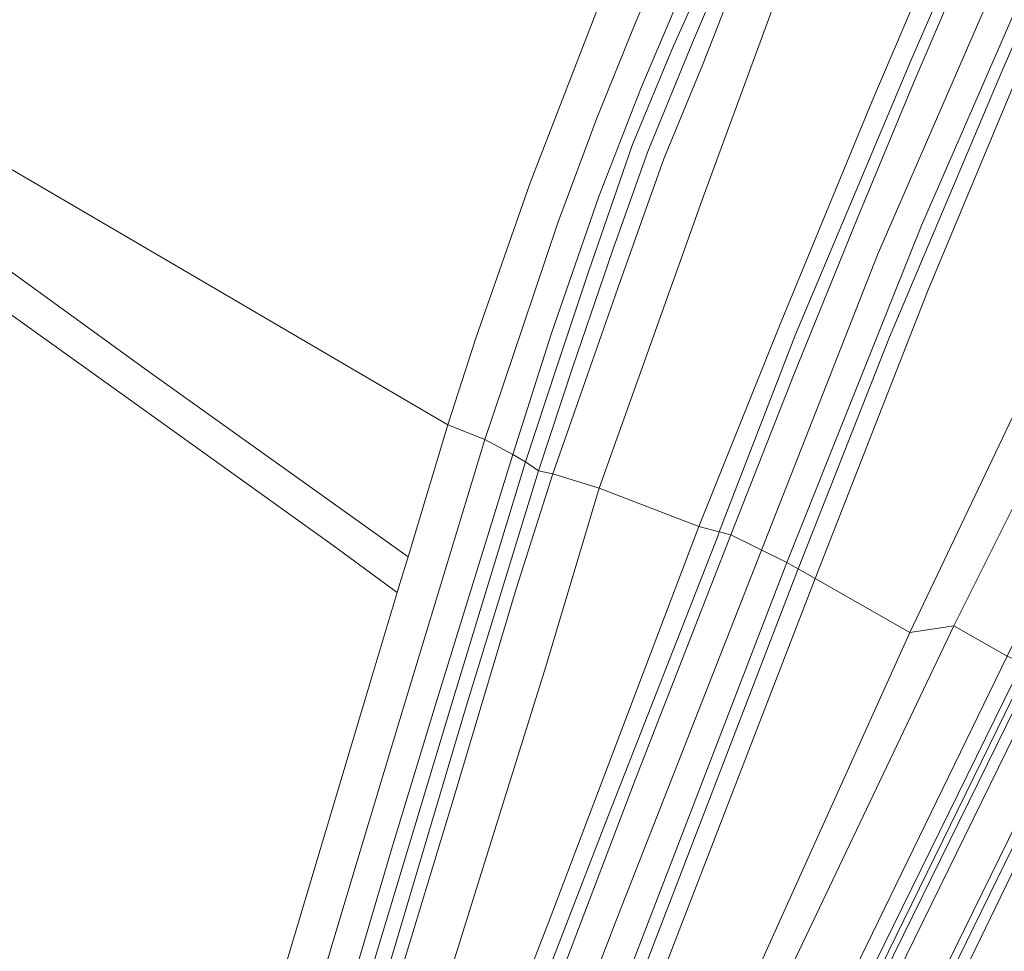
# Model space of a CAD drawing. Extents: x 176032 to 190000, y 318229 to 352878.
# Tile 150 of 184: x 177757 to 177854, y 322352 to 322444. Entities that reach past the tile are written whole.
import ezdxf

# ---------------------------------------------------------------- set-up
doc = ezdxf.new("R2010")
doc.units = 0
for name, color, linetype, lineweight in [('af-bs-haag', 253, 'haag', 18), ('af-bs-rasterhekwerk', 253, 'hekwerk', 18), ('bp-b5-bomenstruiken', 253, 'Continuous', 18), ('bp-b5-boom', 253, 'Continuous', 18), ('bp-b5-grasland', 253, 'Continuous', 18), ('gw-bs-insteekwatergang', 253, 'Continuous', 18), ('gw-bs-kruinlijn', 253, 'Continuous', 18), ('gw-bs-teenlijn', 253, 'Continuous', 18), ('og-b5-bekleding', 253, 'Continuous', 18), ('og-b5-grond_ingericht', 253, 'Continuous', 18), ('og-b5-water', 253, 'Continuous', 18), ('og-bs-terreinafscheiding', 7, 'Continuous', 18), ('vh-b5-verh_soort', 253, 'Continuous', 18), ('wh-bs-greppel', 253, 'greppel', 18), ('wh-bs-waterlijn', 253, 'Continuous', 18)]:
    doc.layers.add(name, color=color, linetype=linetype, lineweight=lineweight)
doc.layers.add('viewports', color=7, linetype='Continuous')
doc.linetypes.add('greppel', pattern='A,25.5,-0.01,[14,RTW.shx,S=1,R=0,X=0,Y=0],1,[14,RTW.shx,S=1,R=0,X=0,Y=0],1,[14,RTW.shx,S=1,R=0,X=0,Y=0],1,[14,RTW.shx,S=1,R=0,X=0,Y=0],1,[14,RTW.shx,S=1,R=0,X=0,Y=0],0.5,-0.01', length=30.02)
doc.linetypes.add('haag', pattern='A,7,-1.5,[1,RTW.shx,S=0.75,R=45,X=0,Y=0],-1.5', length=10)
doc.linetypes.add('hekwerk', pattern='A,7,-1.5,[1,RTW.shx,S=0.75,R=0,X=0,Y=0],-1.5', length=10)

# ---------------------------------------------------------------- blocks, each defined once
blk = doc.blocks.new('x-ref dtb totaal grijs')
at = {"layer": 'af-bs-haag'}
for points in [[(177874.534, 322504.288, 52.07), (177868.248, 322492.962, 51.992), (177854.874, 322464.124, 51.722), (177844.298, 322439.704, 51.174), (177832.968, 322412.802, 50.6), (177825.465, 322393.361, 50.005)], [(177833.226, 322389.725, 49.953), (177842.218, 322412.543, 50.439), (177853.274, 322438.713, 51.43), (177864.68, 322465.014, 51.765), (177874.751, 322486.546, 51.987), (177877.651, 322491.485, 52.087), (177881.3, 322496.39, 52.144), (177885.949, 322499.976, 52.066), (177892.36, 322502.571, 52.079), (177899.922, 322504.53, 52.035)], [(177825.465, 322393.361, 50.005), (177825.372, 322393.121, 49.969)], [(177825.372, 322393.121, 49.969), (177814.253, 322364.706, 49.181), (177799.188, 322325.62, 47.852), (177786.12, 322291.036, 46.815), (177773.737, 322259.269, 45.761), (177758.266, 322221.773, 45.104), (177740.294, 322182.562, 44.455), (177729.105, 322159.912, 44.62)], [(177833.166, 322389.572, 49.991), (177812.571, 322335.986, 48.318), (177788.461, 322273.223, 46.306), (177773.251, 322235.048, 45.365), (177752.713, 322188.492, 44.625)], [(177833.166, 322389.572, 49.991), (177833.226, 322389.725, 49.953)]]:
    blk.add_polyline3d(points, dxfattribs=at)
at = {"layer": 'af-bs-rasterhekwerk'}
for points in [[(177842.412, 322506.002, 43.978), (177829.867, 322481.116, 43.987), (177819.757, 322459.303, 43.922), (177813.454, 322444.791, 43.93), (177806.836, 322427.728, 43.983), (177801.497, 322412.458, 43.983), (177798.756, 322403.902, 43.871)], [(177724.492, 322436.662, 43.301), (177740.462, 322425.724, 43.791), (177764.865, 322408.252, 44.052), (177787.456, 322392.026, 44.161), (177793.762, 322387.392, 44.003)], [(177794.133, 322388.623, 43.998), (177794.189, 322388.808, 43.997), (177794.826, 322390.914, 43.979), (177798.756, 322403.902, 43.871)], [(177717.43, 322158.405, 44.607), (177722.057, 322176.759, 44.498), (177723.689, 322182.414, 44.503), (177726.079, 322188.302, 44.424), (177740.757, 322222.691, 44.289), (177751.517, 322250.777, 44.272), (177761.175, 322279.014, 44.141), (177768.978, 322304.906, 44.111), (177779.488, 322339.683, 44.045), (177790.898, 322377.878, 44.045), (177793.762, 322387.392, 44.003), (177794.133, 322388.623, 43.998)]]:
    blk.add_polyline3d(points, dxfattribs=at)
at = {"layer": 'bp-b5-bomenstruiken'}
for points in [[(177830.548, 322444.463, 44.104), (177823.898, 322426.441, 44.1), (177817.867, 322409.514, 44.1), (177813.641, 322397.672, 44.076), (177809.096, 322399.079, 43.98), (177811.809, 322406.877, 43.991), (177815.715, 322418.027, 44), (177819.993, 322430.122, 44.048), (177823.862, 322439.49, 44.048), (177827.929, 322449.919, 44.03)], [(177885.606, 322471.161, 44.687), (177872.974, 322443.333, 44.465), (177855.006, 322406.103, 44.418), (177844.232, 322383.468, 44.503), (177834.894, 322388.771, 49.904), (177845.955, 322417.039, 50.765), (177857.895, 322445.659, 51.539)]]:
    blk.add_polyline3d(points, dxfattribs=at)
for points in [[(177823.459, 322393.89, 49.969), (177813.641, 322397.672, 44.076), (177817.867, 322409.514, 44.1), (177823.898, 322426.441, 44.1), (177830.548, 322444.463, 44.104), (177838.283, 322462.335, 44.104), (177848.443, 322483.776, 44.104), (177854.458, 322496.072, 44.109), (177861.094, 322507.929, 44.183), (177867.036, 322517.33, 44.609), (177875.407, 322528.611, 44.987), (177881.022, 322524.308, 49.541), (177881.86, 322523.665, 49.621), (177885.172, 322521.127, 52.022), (177875.559, 322508.027, 51.9), (177867.398, 322494.25, 51.835), (177857.413, 322473.695, 51.631), (177848.863, 322455.464, 51.517), (177840.474, 322435.714, 51.143), (177831.385, 322413.646, 50.604)], [(177844.232, 322383.468, 44.503), (177855.006, 322406.103, 44.418), (177872.974, 322443.333, 44.465), (177885.606, 322471.161, 44.687), (177890.092, 322480.216, 45.079), (177895.009, 322485.565, 45.405), (177898.282, 322487.103, 45.527), (177899.131, 322486.74, 45.514), (177900.122, 322486.365, 45.583), (177900.231, 322485.53, 45.588), (177896.086, 322477.433, 45.04), (177883.707, 322455.27, 44.318), (177868.217, 322423.514, 44.344), (177848.537, 322384.124, 44.376)], [(177813.641, 322397.672, 44.076), (177808.397, 322380.123, 44.32), (177796.198, 322341.03, 44.315), (177782.156, 322301.04, 44.307), (177770.051, 322265.896, 44.232), (177770.001, 322269.84, 44.215), (177777.686, 322294.716, 44.154), (177784.035, 322316.58, 44.132), (177793.163, 322346.884, 44.215), (177799.279, 322366.978, 44.071), (177805.475, 322387.752, 44.045), (177809.096, 322399.079, 43.98)], [(177770.051, 322265.896, 44.232), (177782.156, 322301.04, 44.307), (177796.198, 322341.03, 44.315), (177808.397, 322380.123, 44.32), (177813.641, 322397.672, 44.076), (177823.459, 322393.89, 49.969), (177808.824, 322355.317, 48.723), (177789.925, 322306.564, 47.133), (177773.628, 322264.309, 45.936)], [(177799.592, 322297.6, 47.086), (177816.092, 322340.108, 48.466), (177834.894, 322388.771, 49.904), (177844.232, 322383.468, 44.503), (177822.675, 322335.626, 44.555), (177805.717, 322298.638, 44.59), (177804.069, 322295.483, 44.564)], [(177808.977, 322301.965, 44.446), (177804.069, 322295.483, 44.564), (177805.717, 322298.638, 44.59), (177822.675, 322335.626, 44.555), (177844.232, 322383.468, 44.503), (177848.537, 322384.124, 44.376), (177828.7, 322342.417, 44.376)]]:
    blk.add_polyline3d(points, close=True, dxfattribs=at)
at = {"layer": 'bp-b5-boom'}
for points in [[(177853.782, 322381.141, 47.164), (177848.537, 322384.124, 44.376), (177868.217, 322423.514, 44.344), (177883.707, 322455.27, 44.318), (177896.086, 322477.433, 45.04), (177900.231, 322485.53, 45.588), (177900.122, 322486.365, 45.583), (177903.516, 322488.473, 46.475), (177903.731, 322485.632, 46.514), (177902.044, 322479.887, 46.767), (177898.771, 322472.6, 46.963), (177888.125, 322451.045, 47.01), (177871.128, 322416.346, 47.11)], [(177794.826, 322390.914, 43.979), (177794.189, 322388.808, 43.997), (177794.133, 322388.623, 43.998), (177793.762, 322387.392, 44.003), (177787.456, 322392.026, 44.161), (177764.865, 322408.252, 44.052), (177740.462, 322425.724, 43.791), (177724.492, 322436.662, 43.301), (177726.429, 322438.805, 43.414), (177740.088, 322430.326, 43.925), (177769.247, 322409.202, 44.001)], [(177848.537, 322384.124, 44.376), (177853.782, 322381.141, 47.164), (177833.069, 322338.462, 47.147), (177811.531, 322294.763, 47.142), (177789.338, 322249.027, 47.199), (177765.535, 322200.619, 47.247), (177741.162, 322151.013, 47.29), (177722.73, 322113.316, 47.351), (177703.442, 322073.85, 47.264), (177700.571, 322068.972, 47.225), (177698.241, 322065.465, 47.042), (177695.348, 322062.136, 46.733), (177691.952, 322057.488, 46.284), (177687.919, 322051.297, 45.609), (177684.84, 322047.298, 45.104), (177682.5, 322045.435, 44.668), (177712.276, 322104.455, 44.781), (177738.767, 322156.823, 44.86), (177772.365, 322224.856, 44.773), (177791.341, 322265.279, 44.524), (177808.977, 322301.965, 44.446), (177828.7, 322342.417, 44.376)]]:
    blk.add_polyline3d(points, close=True, dxfattribs=at)
at = {"layer": 'bp-b5-grasland'}
for points in [[(177820.928, 322452.167, 43.83), (177817.169, 322443.438, 43.856), (177813.418, 322434.099, 43.852), (177809.584, 322423.799, 43.817), (177806.112, 322413.574, 43.861), (177802.391, 322402.454, 43.854), (177798.756, 322403.902, 43.871), (177801.497, 322412.458, 43.983), (177806.836, 322427.728, 43.983), (177813.454, 322444.791, 43.93)], [(177825.19, 322450.664, 43.861), (177820.958, 322441.231, 43.852), (177816.921, 322431.502, 43.891), (177812.575, 322418.975, 43.878), (177809.467, 322409.627, 43.822), (177806.376, 322400.283, 43.858), (177805.141, 322400.999, 43.858), (177808.965, 322412.925, 43.817), (177813.607, 322426.401, 43.848), (177817.728, 322437.045, 43.826), (177822.093, 322447.344, 43.839)], [(177857.895, 322445.659, 51.539), (177845.955, 322417.039, 50.765), (177834.894, 322388.771, 49.904), (177833.226, 322389.725, 49.953), (177832.117, 322390.36, 49.986), (177845.365, 322423.525, 50.895), (177864.338, 322467.108, 51.805)], [(177779.488, 322339.683, 44.045), (177790.898, 322377.878, 44.045), (177793.762, 322387.392, 44.003), (177794.133, 322388.623, 43.998), (177794.189, 322388.808, 43.997), (177794.826, 322390.914, 43.979), (177798.756, 322403.902, 43.871), (177802.391, 322402.454, 43.854), (177798.469, 322389.585, 43.941), (177794.007, 322374.903, 43.989), (177789.384, 322359.519, 44.032), (177785.141, 322345.276, 44.015)], [(177733.364, 322177.71, 44.516), (177746.248, 322207.333, 44.398), (177754.229, 322226.424, 44.211), (177762.317, 322247.299, 44.215), (177770.001, 322269.84, 44.215), (177770.051, 322265.896, 44.232), (177749.628, 322206.278, 44.799), (177761.169, 322233.603, 45.208), (177773.628, 322264.309, 45.936), (177789.925, 322306.564, 47.133), (177808.824, 322355.317, 48.723), (177823.459, 322393.89, 49.969), (177825.465, 322393.361, 50.005), (177826.597, 322393.062, 50.026), (177817.263, 322369.101, 49.333), (177801.842, 322328.569, 48.013), (177787.356, 322290.756, 46.746), (177776.127, 322261.846, 45.87), (177765.202, 322234.985, 45.291), (177753.359, 322207.585, 44.908), (177739.229, 322177.67, 44.69)], [(177732.554, 322186.045, 44.424), (177740.26, 322204.054, 44.324), (177749.656, 322226.749, 44.246), (177754.577, 322239.377, 44.206), (177759.593, 322253.454, 44.206), (177765.715, 322271.077, 44.158), (177773.042, 322294.964, 44.102), (177781.699, 322323.456, 44.015), (177788.272, 322345.422, 44.006), (177793.28, 322362.327, 43.954), (177797.616, 322376.653, 43.936), (177805.141, 322400.999, 43.858), (177806.376, 322400.283, 43.858), (177799.232, 322376.791, 43.971), (177791.149, 322349.909, 44.023), (177781.9, 322319.062, 44.076), (177772.001, 322285.631, 44.163), (177767.22, 322270.425, 44.211), (177761.754, 322254.591, 44.202), (177756.331, 322239.744, 44.219), (177749.04, 322221.19, 44.25), (177741.67, 322203.463, 44.346), (177732.034, 322181.086, 44.424)], [(177732.034, 322181.086, 44.424), (177741.67, 322203.463, 44.346), (177749.04, 322221.19, 44.25), (177756.331, 322239.744, 44.219), (177761.754, 322254.591, 44.202), (177767.22, 322270.425, 44.211), (177772.001, 322285.631, 44.163), (177781.9, 322319.062, 44.076), (177791.149, 322349.909, 44.023), (177799.232, 322376.791, 43.971), (177806.376, 322400.283, 43.858), (177807.658, 322399.383, 43.022), (177800.544, 322376.17, 43.157), (177789.678, 322339.612, 43.279), (177779.798, 322307.124, 43.309), (177775.086, 322290.59, 43.296), (177769.664, 322273.593, 43.401), (177765.407, 322260.697, 43.448), (177760.684, 322246.903, 43.475), (177753.739, 322229.132, 43.505), (177744.705, 322206.92, 43.509), (177732.495, 322178.722, 43.701)], [(177732.495, 322178.722, 43.701), (177744.705, 322206.92, 43.509), (177753.739, 322229.132, 43.505), (177760.684, 322246.903, 43.475), (177765.407, 322260.697, 43.448), (177769.664, 322273.593, 43.401), (177775.086, 322290.59, 43.296), (177779.798, 322307.124, 43.309), (177789.678, 322339.612, 43.279), (177800.544, 322376.17, 43.157), (177807.658, 322399.383, 43.022), (177809.096, 322399.079, 43.98), (177805.475, 322387.752, 44.045), (177799.279, 322366.978, 44.071), (177793.163, 322346.884, 44.215), (177784.035, 322316.58, 44.132), (177777.686, 322294.716, 44.154), (177770.001, 322269.84, 44.215), (177762.317, 322247.299, 44.215), (177754.229, 322226.424, 44.211), (177746.248, 322207.333, 44.398), (177733.364, 322177.71, 44.516)], [(177741.162, 322151.013, 47.29), (177765.535, 322200.619, 47.247), (177789.338, 322249.027, 47.199), (177811.531, 322294.763, 47.142), (177833.069, 322338.462, 47.147), (177853.782, 322381.141, 47.164), (177855.32, 322380.459, 47.168), (177845.332, 322360.144, 47.16), (177825.267, 322319.238, 47.177), (177804.552, 322276.763, 47.203), (177784.389, 322235.665, 47.255), (177765.928, 322198.169, 47.216), (177748.268, 322162.046, 47.316)], [(177752.919, 322191.988, 44.764), (177765.403, 322219.415, 45.034), (177780.491, 322255.999, 45.809), (177791.924, 322285.473, 46.65), (177803.944, 322316.827, 47.591), (177816.249, 322349.182, 48.715), (177832.117, 322390.36, 49.986), (177833.226, 322389.725, 49.953), (177834.894, 322388.771, 49.904), (177816.092, 322340.108, 48.466), (177799.592, 322297.6, 47.086), (177780.531, 322249.976, 45.631), (177763.128, 322208.918, 44.86), (177781.023, 322245.502, 44.755), (177804.069, 322295.483, 44.564), (177808.977, 322301.965, 44.446), (177791.341, 322265.279, 44.524), (177772.365, 322224.856, 44.773), (177738.767, 322156.823, 44.86)], [(177749.242, 322161.168, 47.308), (177776.73, 322217.243, 47.255), (177803.756, 322272.144, 47.238), (177827.906, 322321.747, 47.19), (177856.447, 322379.878, 47.16), (177857.9, 322380.285, 47.186), (177821.517, 322306.031, 47.173), (177786.923, 322235.711, 47.238), (177748.688, 322157.788, 47.347)]]:
    blk.add_polyline3d(points, dxfattribs=at)
for points in [[(177823.459, 322393.89, 49.969), (177831.385, 322413.646, 50.604), (177840.474, 322435.714, 51.143), (177848.863, 322455.464, 51.517), (177857.413, 322473.695, 51.631), (177867.398, 322494.25, 51.835), (177875.559, 322508.027, 51.9), (177885.172, 322521.127, 52.022), (177886.236, 322520.274, 52.136), (177885.715, 322519.568, 52.135), (177881.211, 322512.723, 52.113), (177876.732, 322505.664, 52.053), (177871.975, 322497.466, 51.97), (177867.308, 322488.207, 51.896), (177861.2, 322475.033, 51.787), (177854.473, 322460.205, 51.639), (177848.807, 322447.486, 51.465), (177844.636, 322437.737, 51.235), (177839.049, 322424.194, 50.895), (177832.832, 322408.933, 50.452), (177826.597, 322393.062, 50.026), (177825.465, 322393.361, 50.005)], [(177807.658, 322399.383, 43.022), (177806.376, 322400.283, 43.858), (177809.467, 322409.627, 43.822), (177812.575, 322418.975, 43.878), (177816.921, 322431.502, 43.891), (177820.958, 322441.231, 43.852), (177825.19, 322450.664, 43.861), (177830.234, 322462.384, 43.83), (177836.38, 322475.348, 43.848), (177843.314, 322489.371, 43.9), (177848.733, 322499.951, 43.926), (177851.084, 322503.608, 43.948), (177851.843, 322503.947, 43.991), (177852.562, 322503.77, 43.994), (177851.161, 322501.386, 43.199), (177843.48, 322487.106, 43.086), (177837.824, 322475.057, 43.056), (177832.681, 322464.317, 43.021), (177827.612, 322452.801, 42.96), (177822.838, 322441.564, 42.938), (177818.433, 322430.834, 42.991), (177814.989, 322421.142, 42.925), (177811.046, 322409.63, 42.965)], [(177809.096, 322399.079, 43.98), (177807.658, 322399.383, 43.022), (177811.046, 322409.63, 42.965), (177814.989, 322421.142, 42.925), (177818.433, 322430.834, 42.991), (177822.838, 322441.564, 42.938), (177827.612, 322452.801, 42.96), (177832.681, 322464.317, 43.021), (177837.824, 322475.057, 43.056), (177843.48, 322487.106, 43.086), (177851.161, 322501.386, 43.199), (177852.562, 322503.77, 43.994), (177852.981, 322503.667, 43.996), (177853.247, 322503.021, 43.991), (177852.975, 322502.297, 43.991), (177846.759, 322490.86, 43.939), (177841.245, 322479.654, 43.926), (177836.52, 322469.043, 43.969), (177832.423, 322459.916, 43.983), (177827.929, 322449.919, 44.03), (177823.862, 322439.49, 44.048), (177819.993, 322430.122, 44.048), (177815.715, 322418.027, 44), (177811.809, 322406.877, 43.991)], [(177693.107, 322034.886, 44.553), (177689.238, 322035.978, 47.441), (177711.441, 322081.672, 47.373), (177748.688, 322157.788, 47.347), (177786.923, 322235.711, 47.238), (177821.517, 322306.031, 47.173), (177857.9, 322380.285, 47.186), (177861.365, 322377.895, 44.413), (177854.808, 322364.881, 44.43), (177826.936, 322308.02, 44.43), (177793.123, 322238.805, 44.435), (177761.337, 322173.57, 44.387), (177717.309, 322084.771, 44.331), (177716.473, 322082.953, 44.411)]]:
    blk.add_polyline3d(points, close=True, dxfattribs=at)
at = {"layer": 'gw-bs-insteekwatergang'}
for points in [[(177806.376, 322400.283, 43.858), (177809.467, 322409.627, 43.822), (177812.575, 322418.975, 43.878), (177816.921, 322431.502, 43.891), (177820.958, 322441.231, 43.852), (177825.19, 322450.664, 43.861), (177830.234, 322462.384, 43.83), (177836.38, 322475.348, 43.848), (177843.314, 322489.371, 43.9), (177848.733, 322499.951, 43.926), (177851.084, 322503.608, 43.948), (177851.843, 322503.947, 43.991), (177852.562, 322503.77, 43.994)], [(177852.562, 322503.77, 43.994), (177852.981, 322503.667, 43.996), (177853.247, 322503.021, 43.991), (177852.975, 322502.297, 43.991), (177846.759, 322490.86, 43.939), (177841.245, 322479.654, 43.926), (177836.52, 322469.043, 43.969), (177832.423, 322459.916, 43.983), (177827.929, 322449.919, 44.03), (177823.862, 322439.49, 44.048), (177819.993, 322430.122, 44.048), (177815.715, 322418.027, 44), (177811.809, 322406.877, 43.991), (177809.096, 322399.079, 43.98)], [(177806.376, 322400.283, 43.858), (177799.232, 322376.791, 43.971), (177791.149, 322349.909, 44.023), (177781.9, 322319.062, 44.076), (177772.001, 322285.631, 44.163), (177767.22, 322270.425, 44.211), (177761.754, 322254.591, 44.202), (177756.331, 322239.744, 44.219), (177749.04, 322221.19, 44.25), (177741.67, 322203.463, 44.346), (177732.034, 322181.086, 44.424), (177731.326, 322179.143, 44.481), (177730.981, 322177.7, 44.498), (177731.177, 322176.622, 44.537)], [(177731.177, 322176.622, 44.537), (177732.022, 322176.415, 44.568), (177732.879, 322176.871, 44.533), (177733.364, 322177.71, 44.516), (177746.248, 322207.333, 44.398), (177754.229, 322226.424, 44.211), (177762.317, 322247.299, 44.215), (177770.001, 322269.84, 44.215), (177777.686, 322294.716, 44.154), (177784.035, 322316.58, 44.132), (177793.163, 322346.884, 44.215), (177799.279, 322366.978, 44.071), (177805.475, 322387.752, 44.045), (177809.096, 322399.079, 43.98)]]:
    blk.add_polyline3d(points, dxfattribs=at)
at = {"layer": 'gw-bs-kruinlijn'}
for points in [[(177829.627, 322391.579, 49.848), (177841.04, 322420.648, 50.673), (177863.157, 322471.552, 51.813), (177876.995, 322499.959, 52.144), (177892.553, 322520.809, 52.127), (177913.116, 322547.399, 51.939), (177931.694, 322568.257, 51.448), (177940.364, 322578.947, 51.061), (177945.85, 322588.011, 50.826), (177967.373, 322627.923, 49.642), (177990.946, 322672.959, 48.79), (178014.663, 322715.597, 47.546), (178028.005, 322742.376, 47.158)], [(177823.459, 322393.89, 49.969), (177831.385, 322413.646, 50.604), (177840.474, 322435.714, 51.143), (177848.863, 322455.464, 51.517), (177857.413, 322473.695, 51.631), (177867.398, 322494.25, 51.835), (177875.559, 322508.027, 51.9), (177885.172, 322521.127, 52.022)], [(177834.894, 322388.771, 49.904), (177845.955, 322417.039, 50.765), (177857.895, 322445.659, 51.539), (177870.685, 322474.278, 51.909), (177873.794, 322480.612, 52.005), (177877.466, 322487.208, 51.987), (177881.01, 322492.625, 52.044), (177884.537, 322496.506, 52.109), (177888.178, 322498.777, 52.061), (177893.832, 322500.216, 52.018), (177899.183, 322500.742, 51.966), (177901.829, 322500.747, 52.053), (177903.639, 322501.203, 52.074), (177904.305, 322502.561, 52.266)], [(177773.628, 322264.309, 45.936), (177789.925, 322306.564, 47.133), (177808.824, 322355.317, 48.723), (177823.459, 322393.89, 49.969)], [(177762.335, 322219.542, 45.104), (177788.375, 322284.511, 46.628), (177794.217, 322300.37, 47.084), (177815.534, 322355.685, 48.829), (177829.627, 322391.579, 49.848)], [(177799.592, 322297.6, 47.086), (177816.092, 322340.108, 48.466), (177834.894, 322388.771, 49.904)], [(177682.5, 322045.435, 44.668), (177684.84, 322047.298, 45.104), (177687.919, 322051.297, 45.609), (177691.952, 322057.488, 46.284), (177695.348, 322062.136, 46.733), (177698.241, 322065.465, 47.042), (177700.571, 322068.972, 47.225), (177703.442, 322073.85, 47.264), (177722.73, 322113.316, 47.351), (177741.162, 322151.013, 47.29), (177765.535, 322200.619, 47.247), (177789.338, 322249.027, 47.199), (177811.531, 322294.763, 47.142), (177833.069, 322338.462, 47.147), (177853.782, 322381.141, 47.164)], [(177857.9, 322380.285, 47.186), (177821.517, 322306.031, 47.173), (177786.923, 322235.711, 47.238), (177748.688, 322157.788, 47.347), (177711.441, 322081.672, 47.373), (177689.238, 322035.978, 47.441)], [(177703.965, 322068.423, 47.299), (177703.685, 322068.993, 47.325), (177704.189, 322070.811, 47.321), (177707.59, 322077.599, 47.347), (177738.583, 322140.835, 47.329), (177780.221, 322225.572, 47.251), (177816.883, 322300.47, 47.186), (177855.874, 322380.144, 47.125), (177855.886, 322380.167, 47.125)], [(177861.876, 322377.678, 44.287), (177832.406, 322317.448, 44.402), (177794.289, 322239.519, 44.476), (177763.076, 322175.801, 44.472), (177738.108, 322125.624, 44.481), (177716.473, 322082.953, 44.411)]]:
    blk.add_polyline3d(points, dxfattribs=at)
at = {"layer": 'gw-bs-teenlijn'}
for points in [[(177813.641, 322397.672, 44.076), (177817.867, 322409.514, 44.1), (177823.898, 322426.441, 44.1), (177830.548, 322444.463, 44.104), (177838.283, 322462.335, 44.104), (177848.443, 322483.776, 44.104), (177854.458, 322496.072, 44.109), (177861.094, 322507.929, 44.183), (177867.036, 322517.33, 44.609), (177875.407, 322528.611, 44.987)], [(177844.232, 322383.468, 44.503), (177855.006, 322406.103, 44.418), (177872.974, 322443.333, 44.465), (177885.606, 322471.161, 44.687), (177890.092, 322480.216, 45.079), (177895.009, 322485.565, 45.405), (177898.282, 322487.103, 45.527), (177899.131, 322486.74, 45.514)], [(177848.537, 322384.124, 44.376), (177868.217, 322423.514, 44.344), (177883.707, 322455.27, 44.318), (177896.086, 322477.433, 45.04), (177900.231, 322485.53, 45.588), (177900.122, 322486.365, 45.583), (177899.131, 322486.74, 45.514)], [(177770.051, 322265.896, 44.232), (177782.156, 322301.04, 44.307), (177796.198, 322341.03, 44.315), (177808.397, 322380.123, 44.32), (177813.641, 322397.672, 44.076)], [(177848.537, 322384.124, 44.376), (177828.7, 322342.417, 44.376), (177808.977, 322301.965, 44.446), (177791.341, 322265.279, 44.524), (177772.365, 322224.856, 44.773), (177738.767, 322156.823, 44.86), (177712.276, 322104.455, 44.781), (177682.5, 322045.435, 44.668)], [(177844.232, 322383.468, 44.503), (177822.675, 322335.626, 44.555), (177805.717, 322298.638, 44.59), (177804.069, 322295.483, 44.564)], [(177716.473, 322082.953, 44.411), (177717.309, 322084.771, 44.331), (177761.337, 322173.57, 44.387), (177793.123, 322238.805, 44.435), (177826.936, 322308.02, 44.43), (177854.808, 322364.881, 44.43), (177861.365, 322377.895, 44.413)]]:
    blk.add_polyline3d(points, dxfattribs=at)
at = {"layer": 'og-b5-bekleding'}
for points in [[(177861.876, 322377.678, 44.287), (177832.406, 322317.448, 44.402), (177794.289, 322239.519, 44.476), (177763.076, 322175.801, 44.472), (177738.108, 322125.624, 44.481), (177716.473, 322082.953, 44.411), (177717.309, 322084.771, 44.331), (177761.337, 322173.57, 44.387), (177793.123, 322238.805, 44.435), (177826.936, 322308.02, 44.43), (177854.808, 322364.881, 44.43), (177861.365, 322377.895, 44.413), (177861.417, 322377.869, 44.494)], [(177862.828, 322377.374, 43.893), (177830.359, 322310.363, 43.884), (177789.248, 322226.262, 43.884), (177758.871, 322163.603, 43.871), (177728.659, 322104.176, 43.884), (177694.055, 322033.874, 43.866), (177693.107, 322034.886, 44.553), (177716.473, 322082.953, 44.411), (177738.108, 322125.624, 44.481), (177763.076, 322175.801, 44.472), (177794.289, 322239.519, 44.476), (177832.406, 322317.448, 44.402), (177861.876, 322377.678, 44.287)]]:
    blk.add_polyline3d(points, close=True, dxfattribs=at)
at = {"layer": 'og-b5-grond_ingericht'}
for points in [[(177848.409, 322520.676, 44.222), (177848.435, 322519.083, 44.222), (177847.578, 322515.718, 44.27), (177844.926, 322510.911, 44.262), (177842.412, 322506.002, 43.978), (177829.867, 322481.116, 43.987), (177819.757, 322459.303, 43.922), (177813.454, 322444.791, 43.93), (177806.836, 322427.728, 43.983), (177801.497, 322412.458, 43.983), (177798.756, 322403.902, 43.871), (177729.178, 322444.663, 43.374), (177785.199, 322572.257, 43.195), (177790.473, 322578.417, 43.769), (177807.788, 322563.754, 43.682), (177827.453, 322547.125, 43.987), (177839.609, 322536.396, 44.191), (177844.45, 322530.016, 44.248)], [(177798.756, 322403.902, 43.871), (177794.826, 322390.914, 43.979), (177769.247, 322409.202, 44.001), (177740.088, 322430.326, 43.925), (177726.429, 322438.805, 43.414), (177729.178, 322444.663, 43.374)]]:
    blk.add_polyline3d(points, close=True, dxfattribs=at)
blk.add_polyline3d([(177654.066, 322279.952, 44.189), (177678.424, 322348.828, 43.823), (177696.726, 322400.982, 43.788), (177709.982, 322437.739, 43.692), (177711.904, 322442.957, 43.627), (177713.878, 322442.469, 43.618), (177720.36, 322439.384, 43.287), (177724.492, 322436.662, 43.301), (177740.462, 322425.724, 43.791), (177764.865, 322408.252, 44.052), (177787.456, 322392.026, 44.161), (177793.762, 322387.392, 44.003), (177790.898, 322377.878, 44.045), (177779.488, 322339.683, 44.045), (177768.978, 322304.906, 44.111), (177761.175, 322279.014, 44.141), (177751.517, 322250.777, 44.272), (177740.757, 322222.691, 44.289), (177726.079, 322188.302, 44.424)], dxfattribs=at)
at = {"layer": 'og-b5-water'}
blk.add_polyline3d([(177758.871, 322163.603, 43.871), (177789.248, 322226.262, 43.884), (177830.359, 322310.363, 43.884), (177862.828, 322377.374, 43.893), (177905.366, 322355.466, 43.823)], dxfattribs=at)
at = {"layer": 'og-bs-terreinafscheiding'}
for points in [[(177802.391, 322402.454, 43.854), (177806.112, 322413.574, 43.861), (177809.584, 322423.799, 43.817), (177813.418, 322434.099, 43.852), (177817.169, 322443.438, 43.856), (177820.928, 322452.167, 43.83), (177825.802, 322462.988, 43.826), (177830.325, 322473.088, 43.83), (177835.241, 322483.278, 43.882), (177840.222, 322493.346, 43.939), (177845.973, 322504.121, 43.917), (177850.579, 322512.312, 43.909), (177852.581, 322515.841, 44.017), (177853.11, 322518.554, 44.113), (177852.888, 322519.75, 44.174), (177852.032, 322522.365, 44.152), (177845.747, 322532.636, 44.165), (177842.198, 322537.233, 44.126)], [(177870.344, 322531.75, 44.676), (177869.822, 322531.071, 44.67), (177869.075, 322529.281, 44.548), (177867.907, 322526.932, 44.592), (177866.555, 322525.377, 44.509), (177862.279, 322522.07, 44.339), (177859.804, 322520.346, 44.278), (177857.196, 322517.451, 44.178), (177855.004, 322514.095, 44.043), (177850.709, 322506.92, 43.935), (177846.292, 322499.011, 43.9), (177841.247, 322489.132, 43.887), (177834.557, 322475.2, 43.869), (177829.171, 322463.557, 43.795), (177822.093, 322447.344, 43.839), (177817.728, 322437.045, 43.826), (177813.607, 322426.401, 43.848), (177808.965, 322412.925, 43.817), (177805.141, 322400.999, 43.858)], [(177826.597, 322393.062, 50.026), (177832.832, 322408.933, 50.452), (177839.049, 322424.194, 50.895), (177844.636, 322437.737, 51.235), (177848.807, 322447.486, 51.465), (177854.473, 322460.205, 51.639), (177861.2, 322475.033, 51.787), (177867.308, 322488.207, 51.896), (177871.975, 322497.466, 51.97), (177876.732, 322505.664, 52.053), (177881.211, 322512.723, 52.113), (177885.715, 322519.568, 52.135), (177886.236, 322520.274, 52.136)], [(177905.139, 322504.414, 52.266), (177901.604, 322505.148, 52.066), (177896.712, 322505.241, 52.057), (177892.346, 322504.205, 52.066), (177887.765, 322502.374, 52.074), (177883.582, 322500.04, 52.066), (177880.288, 322497.194, 52.066), (177877.6, 322493.715, 52.031), (177874.61, 322488.791, 51.987), (177871.515, 322482.681, 51.952), (177864.338, 322467.108, 51.805), (177845.365, 322423.525, 50.895), (177832.117, 322390.36, 49.986)], [(177794.826, 322390.914, 43.979), (177769.247, 322409.202, 44.001), (177740.088, 322430.326, 43.925), (177726.429, 322438.805, 43.414), (177729.178, 322444.663, 43.374)], [(177717.451, 322154.608, 44.498), (177718.943, 322159.515, 44.516), (177720.802, 322165.326, 44.533), (177722.849, 322170.615, 44.533), (177725.241, 322176.557, 44.494), (177734.554, 322198.126, 44.385), (177745.04, 322223.021, 44.232), (177751.187, 322238.9, 44.232), (177756.523, 322253.498, 44.198), (177761.285, 322267.451, 44.185), (177764.966, 322278.837, 44.202), (177770.82, 322297.959, 44.128), (177778.413, 322322.951, 44.076), (177785.141, 322345.276, 44.015), (177789.384, 322359.519, 44.032), (177794.007, 322374.903, 43.989), (177798.469, 322389.585, 43.941), (177802.391, 322402.454, 43.854)], [(177805.141, 322400.999, 43.858), (177797.616, 322376.653, 43.936), (177793.28, 322362.327, 43.954), (177788.272, 322345.422, 44.006), (177781.699, 322323.456, 44.015), (177773.042, 322294.964, 44.102), (177765.715, 322271.077, 44.158), (177759.593, 322253.454, 44.206), (177754.577, 322239.377, 44.206), (177749.656, 322226.749, 44.246), (177740.26, 322204.054, 44.324), (177732.554, 322186.045, 44.424)], [(177739.229, 322177.67, 44.69), (177753.359, 322207.585, 44.908), (177765.202, 322234.985, 45.291), (177776.127, 322261.846, 45.87), (177787.356, 322290.756, 46.746), (177801.842, 322328.569, 48.013), (177817.263, 322369.101, 49.333), (177826.597, 322393.062, 50.026)], [(177832.117, 322390.36, 49.986), (177816.249, 322349.182, 48.715), (177803.944, 322316.827, 47.591), (177791.924, 322285.473, 46.65), (177780.491, 322255.999, 45.809), (177765.403, 322219.415, 45.034), (177752.919, 322191.988, 44.764)], [(177748.268, 322162.046, 47.316), (177765.928, 322198.169, 47.216), (177784.389, 322235.665, 47.255), (177804.552, 322276.763, 47.203), (177825.267, 322319.238, 47.177), (177845.332, 322360.144, 47.16), (177855.32, 322380.459, 47.168)], [(177856.447, 322379.878, 47.16), (177827.906, 322321.747, 47.19), (177803.756, 322272.144, 47.238), (177776.73, 322217.243, 47.255), (177749.242, 322161.168, 47.308), (177724.723, 322111.298, 47.334), (177706.617, 322074.148, 47.369), (177705.013, 322071.014, 47.338), (177703.685, 322068.993, 47.325), (177702.599, 322067.585, 47.329), (177701.515, 322066.066, 47.238), (177700.542, 322064.879, 47.173), (177697.525, 322061.175, 46.781), (177694.611, 322057.174, 46.345), (177691.023, 322052.027, 45.875), (177687.683, 322046.881, 45.395), (177686.426, 322045.276, 45.23), (177685.08, 322044.129, 45.078), (177683.453, 322043.095, 44.873), (177681.353, 322042.086, 44.672), (177679.033, 322041.109, 44.722)]]:
    blk.add_polyline3d(points, dxfattribs=at)
at = {"layer": 'vh-b5-verh_soort'}
for points in [[(177864.338, 322467.108, 51.805), (177845.365, 322423.525, 50.895), (177832.117, 322390.36, 49.986), (177826.597, 322393.062, 50.026), (177832.832, 322408.933, 50.452), (177839.049, 322424.194, 50.895), (177844.636, 322437.737, 51.235), (177848.807, 322447.486, 51.465)], [(177822.093, 322447.344, 43.839), (177817.728, 322437.045, 43.826), (177813.607, 322426.401, 43.848), (177808.965, 322412.925, 43.817), (177805.141, 322400.999, 43.858), (177802.391, 322402.454, 43.854), (177806.112, 322413.574, 43.861), (177809.584, 322423.799, 43.817), (177813.418, 322434.099, 43.852), (177817.169, 322443.438, 43.856), (177820.928, 322452.167, 43.83)], [(177785.141, 322345.276, 44.015), (177789.384, 322359.519, 44.032), (177794.007, 322374.903, 43.989), (177798.469, 322389.585, 43.941), (177802.391, 322402.454, 43.854), (177805.141, 322400.999, 43.858), (177797.616, 322376.653, 43.936), (177793.28, 322362.327, 43.954), (177788.272, 322345.422, 44.006)], [(177739.229, 322177.67, 44.69), (177753.359, 322207.585, 44.908), (177765.202, 322234.985, 45.291), (177776.127, 322261.846, 45.87), (177787.356, 322290.756, 46.746), (177801.842, 322328.569, 48.013), (177817.263, 322369.101, 49.333), (177826.597, 322393.062, 50.026), (177832.117, 322390.36, 49.986), (177816.249, 322349.182, 48.715), (177803.944, 322316.827, 47.591), (177791.924, 322285.473, 46.65), (177780.491, 322255.999, 45.809), (177765.403, 322219.415, 45.034), (177752.919, 322191.988, 44.764)], [(177748.268, 322162.046, 47.316), (177765.928, 322198.169, 47.216), (177784.389, 322235.665, 47.255), (177804.552, 322276.763, 47.203), (177825.267, 322319.238, 47.177), (177845.332, 322360.144, 47.16), (177855.32, 322380.459, 47.168), (177856.447, 322379.878, 47.16), (177827.906, 322321.747, 47.19), (177803.756, 322272.144, 47.238), (177776.73, 322217.243, 47.255), (177749.242, 322161.168, 47.308)]]:
    blk.add_polyline3d(points, dxfattribs=at)
at = {"layer": 'wh-bs-greppel'}
for points in [[(177807.658, 322399.383, 43.022), (177811.046, 322409.63, 42.965), (177814.989, 322421.142, 42.925), (177818.433, 322430.834, 42.991), (177822.838, 322441.564, 42.938), (177827.612, 322452.801, 42.96), (177832.681, 322464.317, 43.021), (177837.824, 322475.057, 43.056), (177843.48, 322487.106, 43.086), (177851.161, 322501.386, 43.199)], [(177807.658, 322399.383, 43.022), (177800.544, 322376.17, 43.157), (177789.678, 322339.612, 43.279), (177779.798, 322307.124, 43.309), (177775.086, 322290.59, 43.296), (177769.664, 322273.593, 43.401), (177765.407, 322260.697, 43.448), (177760.684, 322246.903, 43.475), (177753.739, 322229.132, 43.505), (177744.705, 322206.92, 43.509), (177732.495, 322178.722, 43.701)]]:
    blk.add_polyline3d(points, dxfattribs=at)
at = {"layer": 'wh-bs-waterlijn'}
blk.add_polyline3d([(177694.055, 322033.874, 43.866), (177728.659, 322104.176, 43.884), (177758.871, 322163.603, 43.871), (177789.248, 322226.262, 43.884), (177830.359, 322310.363, 43.884), (177862.828, 322377.374, 43.893)], dxfattribs=at)

msp = doc.modelspace()

# ---------------------------------------------------------------- block references
at = {"layer": 'viewports'}
msp.add_blockref('x-ref dtb totaal grijs', (0, 0), dxfattribs=at)

doc.saveas('drawing.dxf')
